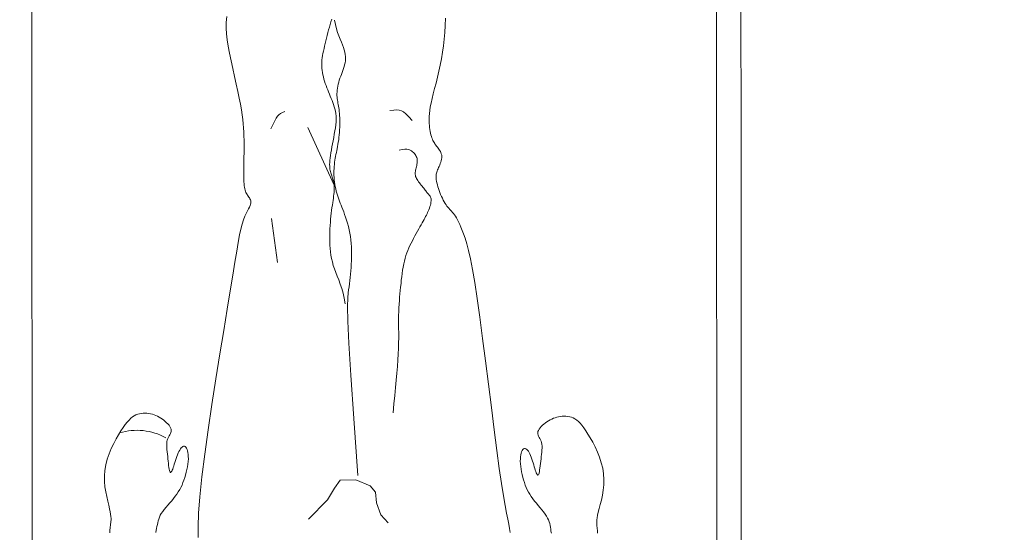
# Model space of a CAD drawing. Header units: millimetres. Extents: x 26866 to 1024070, y -428191 to 408885.
# Tile 17 of 248: x 186858 to 187824, y 247628 to 248131. Entities that reach past the tile are written whole.
import ezdxf

# ---------------------------------------------------------------- set-up
doc = ezdxf.new("R2010")
doc.units = ezdxf.units.MM
doc.header["$LTSCALE"] = 2
for name, color, linetype, lineweight in [('0_OPIS', 7, 'Continuous', 13), ('10', 7, 'Continuous', 9), ('3DPLAN_A_TABELKA POMIESZCZEŃ', 7, 'Continuous', 0), ('6', 253, 'Continuous', 0)]:
    doc.layers.add(name, color=color, linetype=linetype, lineweight=lineweight)
doc.layers.add('3DPLAN_A_KRESKOWANIE 1', color=253, linetype='Continuous')
doc.layers.add('3DPLAN_A_OPIS', color=8, linetype='Continuous')
doc.layers.add('FURNITURE ZD 1 500', color=7, linetype='Continuous', lineweight=13, true_color=0x9fa8a5)
doc.styles.add('ARIAL', font='arial.ttf')

# ---------------------------------------------------------------- blocks, each defined once
blk = doc.blocks.new('A$C7B9C5A86')
at = {"layer": '6', "color": 7}
for p, q in [((0.8104, 0.3272), (0.8042, 0.3254)), ((0.8172, 0.3287), (0.8104, 0.3272)), ((0.8246, 0.3299), (0.8172, 0.3287)), ((0.5602, 0.3147), (0.5574, 0.3137)), ((0.5631, 0.3156), (0.5602, 0.3147)), ((0.566, 0.3165), (0.5631, 0.3156)), ((0.569, 0.3171), (0.566, 0.3165)), ((0.5722, 0.3176), (0.569, 0.3171)), ((0.5756, 0.318), (0.5722, 0.3176)), ((0.5791, 0.3181), (0.5756, 0.318)), ((0.5829, 0.3179), (0.5791, 0.3181)), ((0.5869, 0.3176), (0.5829, 0.3179)), ((0.591, 0.3171), (0.5869, 0.3176)), ((0.5952, 0.3164), (0.591, 0.3171)), ((0.5995, 0.3156), (0.5952, 0.3164)), ((0.6038, 0.3148), (0.5995, 0.3156)), ((0.6081, 0.314), (0.6038, 0.3148)), ((0.6123, 0.3132), (0.6081, 0.314)), ((0.661, 0.3142), (0.6594, 0.3138)), ((0.6626, 0.3145), (0.661, 0.3142)), ((0.6642, 0.3148), (0.6626, 0.3145)), ((0.6658, 0.3151), (0.6642, 0.3148)), ((0.6675, 0.3153), (0.6658, 0.3151)), ((0.6692, 0.3154), (0.6675, 0.3153)), ((0.671, 0.3154), (0.6692, 0.3154)), ((0.6728, 0.3154), (0.671, 0.3154)), ((0.6748, 0.3153), (0.6728, 0.3154)), ((0.677, 0.3152), (0.6748, 0.3153)), ((0.6792, 0.3149), (0.677, 0.3152)), ((0.6817, 0.3146), (0.6792, 0.3149)), ((0.6844, 0.3143), (0.6817, 0.3146)), ((0.6873, 0.3139), (0.6844, 0.3143)), ((0.6903, 0.3135), (0.6873, 0.3139)), ((0.7736, 0.3142), (0.769, 0.313)), ((0.7782, 0.3157), (0.7736, 0.3142)), ((0.7829, 0.3175), (0.7782, 0.3157)), ((0.7878, 0.3194), (0.7829, 0.3175)), ((0.7929, 0.3214), (0.7878, 0.3194)), ((0.7984, 0.3234), (0.7929, 0.3214)), ((0.8042, 0.3254), (0.7984, 0.3234)), ((0.4501, 0.3112), (0.4466, 0.3123)), ((0.4536, 0.3102), (0.4501, 0.3112)), ((0.4572, 0.3091), (0.4536, 0.3102)), ((0.4608, 0.3081), (0.4572, 0.3091)), ((0.4645, 0.3071), (0.4608, 0.3081)), ((0.4682, 0.3061), (0.4645, 0.3071)), ((0.4718, 0.3052), (0.4682, 0.3061)), ((0.4755, 0.3043), (0.4718, 0.3052)), ((0.479, 0.3035), (0.4755, 0.3043)), ((0.4825, 0.3027), (0.479, 0.3035)), ((0.4858, 0.302), (0.4825, 0.3027)), ((0.489, 0.3013), (0.4858, 0.302)), ((0.4921, 0.3006), (0.489, 0.3013)), ((0.5234, 0.3011), (0.5205, 0.3005)), ((0.5263, 0.3019), (0.5234, 0.3011)), ((0.5292, 0.3028), (0.5263, 0.3019)), ((0.5321, 0.3037), (0.5292, 0.3028)), ((0.5349, 0.3047), (0.5321, 0.3037)), ((0.5378, 0.3058), (0.5349, 0.3047)), ((0.5406, 0.3069), (0.5378, 0.3058)), ((0.5434, 0.308), (0.5406, 0.3069)), ((0.5463, 0.3092), (0.5434, 0.308)), ((0.5491, 0.3103), (0.5463, 0.3092)), ((0.5519, 0.3115), (0.5491, 0.3103)), ((0.5546, 0.3126), (0.5519, 0.3115)), ((0.5574, 0.3137), (0.5546, 0.3126)), ((0.6163, 0.3124), (0.6123, 0.3132)), ((0.6203, 0.3117), (0.6163, 0.3124)), ((0.6241, 0.3111), (0.6203, 0.3117)), ((0.6277, 0.3106), (0.6241, 0.3111)), ((0.631, 0.3101), (0.6277, 0.3106)), ((0.6342, 0.3098), (0.631, 0.3101)), ((0.6371, 0.3095), (0.6342, 0.3098)), ((0.6397, 0.3094), (0.6371, 0.3095)), ((0.6421, 0.3095), (0.6397, 0.3094)), ((0.6441, 0.3096), (0.6421, 0.3095)), ((0.646, 0.3098), (0.6441, 0.3096)), ((0.6477, 0.3101), (0.646, 0.3098)), ((0.6492, 0.3105), (0.6477, 0.3101)), ((0.6507, 0.311), (0.6492, 0.3105)), ((0.6521, 0.3114), (0.6507, 0.311)), ((0.6535, 0.3119), (0.6521, 0.3114)), ((0.6549, 0.3124), (0.6535, 0.3119)), ((0.6564, 0.3129), (0.6549, 0.3124)), ((0.6579, 0.3133), (0.6564, 0.3129)), ((0.6594, 0.3138), (0.6579, 0.3133)), ((0.6936, 0.313), (0.6903, 0.3135)), ((0.697, 0.3125), (0.6936, 0.313)), ((0.7006, 0.312), (0.697, 0.3125)), ((0.7043, 0.3116), (0.7006, 0.312)), ((0.7082, 0.3111), (0.7043, 0.3116)), ((0.7122, 0.3107), (0.7082, 0.3111)), ((0.7164, 0.3103), (0.7122, 0.3107)), ((0.7206, 0.31), (0.7164, 0.3103)), ((0.7249, 0.3098), (0.7206, 0.31)), ((0.7293, 0.3096), (0.7249, 0.3098)), ((0.7337, 0.3095), (0.7293, 0.3096)), ((0.7381, 0.3095), (0.7337, 0.3095)), ((0.7425, 0.3096), (0.7381, 0.3095)), ((0.7469, 0.3098), (0.7425, 0.3096)), ((0.7513, 0.3101), (0.7469, 0.3098)), ((0.7557, 0.3105), (0.7513, 0.3101)), ((0.7601, 0.3111), (0.7557, 0.3105)), ((0.7645, 0.312), (0.7601, 0.3111)), ((0.769, 0.313), (0.7645, 0.312)), ((0.4951, 0.3001), (0.4921, 0.3006)), ((0.498, 0.2997), (0.4951, 0.3001)), ((0.5008, 0.2993), (0.498, 0.2997)), ((0.5036, 0.2991), (0.5008, 0.2993)), ((0.5064, 0.299), (0.5036, 0.2991)), ((0.5091, 0.299), (0.5064, 0.299)), ((0.512, 0.2992), (0.5091, 0.299)), ((0.5148, 0.2995), (0.512, 0.2992)), ((0.5176, 0.2999), (0.5148, 0.2995)), ((0.5205, 0.3005), (0.5176, 0.2999)), ((0.6678, 0.196), (0.6699, 0.1964)), ((0.6699, 0.1964), (0.6719, 0.1968)), ((0.6719, 0.1968), (0.6736, 0.1972)), ((0.6736, 0.1972), (0.6752, 0.1978)), ((0.6752, 0.1978), (0.6767, 0.1983)), ((0.6767, 0.1983), (0.678, 0.199)), ((0.678, 0.199), (0.6793, 0.1997)), ((0.6793, 0.1997), (0.6805, 0.2004)), ((0.6805, 0.2004), (0.6817, 0.2012)), ((0.6817, 0.2012), (0.6829, 0.202)), ((0.6829, 0.202), (0.6841, 0.2028)), ((0.6841, 0.2028), (0.6853, 0.2036)), ((0.6853, 0.2036), (0.6866, 0.2042)), ((0.6866, 0.2042), (0.6879, 0.2046)), ((0.6879, 0.2046), (0.6893, 0.2049)), ((0.6893, 0.2049), (0.6908, 0.2048)), ((0.6908, 0.2048), (0.6924, 0.2045)), ((0.6924, 0.2045), (0.6941, 0.2038)), ((0.6941, 0.2038), (0.6961, 0.2028)), ((0.6961, 0.2028), (0.6984, 0.2015)), ((0.6984, 0.2015), (0.7012, 0.2001)), ((0.7012, 0.2001), (0.7045, 0.1985)), ((0.7045, 0.1985), (0.7084, 0.1967)), ((0.7084, 0.1967), (0.7131, 0.195)), ((0.5123, 0.1809), (0.5226, 0.1831)), ((0.5226, 0.1831), (0.5328, 0.1854)), ((0.5328, 0.1854), (0.5425, 0.1874)), ((0.5425, 0.1874), (0.5515, 0.1893)), ((0.5515, 0.1893), (0.5596, 0.1909)), ((0.5596, 0.1909), (0.567, 0.1922)), ((0.567, 0.1922), (0.5737, 0.1932)), ((0.5737, 0.1932), (0.5798, 0.194)), ((0.5798, 0.194), (0.5856, 0.1946)), ((0.5856, 0.1946), (0.5911, 0.195)), ((0.5911, 0.195), (0.5965, 0.1953)), ((0.5965, 0.1953), (0.6019, 0.1955)), ((0.6019, 0.1955), (0.6074, 0.1957)), ((0.6074, 0.1957), (0.613, 0.1957)), ((0.613, 0.1957), (0.6187, 0.1957)), ((0.6187, 0.1957), (0.6242, 0.1957)), ((0.6242, 0.1957), (0.6297, 0.1956)), ((0.6297, 0.1956), (0.6349, 0.1955)), ((0.6349, 0.1955), (0.6399, 0.1954)), ((0.6399, 0.1954), (0.6446, 0.1954)), ((0.6446, 0.1954), (0.6489, 0.1953)), ((0.6489, 0.1953), (0.6529, 0.1953)), ((0.6529, 0.1953), (0.6564, 0.1954)), ((0.6564, 0.1954), (0.6597, 0.1955)), ((0.6597, 0.1955), (0.6627, 0.1956)), ((0.6627, 0.1956), (0.6653, 0.1958)), ((0.6653, 0.1958), (0.6678, 0.196)), ((0.7131, 0.195), (0.7187, 0.1933)), ((0.7187, 0.1933), (0.7253, 0.1915)), ((0.7253, 0.1915), (0.7332, 0.1898)), ((0.7332, 0.1898), (0.743, 0.1879)), ((0.743, 0.1879), (0.7548, 0.1859)), ((0.7548, 0.1859), (0.7692, 0.1834)), ((0.7692, 0.1834), (0.7866, 0.1806)), ((0.4432, 0.1729), (0.4513, 0.1721)), ((0.4513, 0.1721), (0.4588, 0.1721)), ((0.4588, 0.1721), (0.4661, 0.1725)), ((0.4661, 0.1725), (0.4739, 0.1735)), ((0.4739, 0.1735), (0.4825, 0.1749)), ((0.4825, 0.1749), (0.492, 0.1767)), ((0.492, 0.1767), (0.502, 0.1787)), ((0.502, 0.1787), (0.5123, 0.1809)), ((0.7866, 0.1806), (0.8072, 0.1772)), ((0.8072, 0.1772), (0.8316, 0.1733)), ((0.8316, 0.1733), (0.8599, 0.1686)), ((0.8599, 0.1686), (0.8911, 0.1635)), ((0.8911, 0.1635), (0.9243, 0.1582)), ((0.9243, 0.1582), (0.9583, 0.1529)), ((0.9583, 0.1529), (0.9921, 0.1479)), ((0.9921, 0.1479), (1.0244, 0.1433)), ((1.0244, 0.1433), (1.0543, 0.1395)), ((1.0543, 0.1395), (1.0807, 0.1367)), ((1.0807, 0.1367), (1.1027, 0.135)), ((1.1027, 0.135), (1.1206, 0.1345)), ((1.1206, 0.1345), (1.135, 0.1348))]:
    blk.add_line(p, q, dxfattribs=at)
for points in [[(1.1293, 0.6651), (1.1273, 0.665), (1.1253, 0.6648), (1.1235, 0.6646), (1.1217, 0.6644), (1.12, 0.6642), (1.1182, 0.664), (1.1163, 0.6639), (1.1142, 0.6639), (1.1117, 0.6641), (1.1089, 0.6645), (1.1055, 0.6651), (1.1014, 0.666), (1.0967, 0.6672), (1.0914, 0.6686), (1.0854, 0.6701), (1.0791, 0.6714), (1.0723, 0.6725), (1.0653, 0.6732), (1.058, 0.6735), (1.0506, 0.673), (1.0432, 0.6719), (1.0358, 0.67), (1.0286, 0.6677), (1.0216, 0.6649), (1.0149, 0.6618), (1.0087, 0.6586), (1.0029, 0.6554), (0.9978, 0.6523), (0.9933, 0.6494), (0.9894, 0.6467), (0.9861, 0.6442), (0.9834, 0.6418), (0.9811, 0.6395), (0.9792, 0.6373), (0.9776, 0.635), (0.9764, 0.6327), (0.9755, 0.6304), (0.9747, 0.628), (0.9742, 0.6256), (0.9739, 0.6231), (0.9738, 0.6207), (0.9739, 0.6182), (0.9742, 0.6157), (0.9747, 0.6133), (0.9752, 0.6109), (0.976, 0.6086), (0.9768, 0.6063), (0.9778, 0.6041), (0.979, 0.6019), (0.9802, 0.5997), (0.9815, 0.5977), (0.983, 0.5957), (0.9845, 0.5937), (0.9861, 0.5919), (0.9878, 0.5902), (0.9895, 0.5887), (0.9912, 0.5875), (0.9929, 0.5865), (0.9945, 0.5858), (0.9961, 0.5855), (0.9976, 0.5856), (0.9991, 0.586), (1.0006, 0.5867), (1.0021, 0.5875), (1.0037, 0.5884), (1.0053, 0.5893), (1.0072, 0.5901), (1.0091, 0.5907), (1.0113, 0.5911), (1.0137, 0.5913), (1.0162, 0.5913), (1.0189, 0.5912), (1.0217, 0.591), (1.0247, 0.5906), (1.0277, 0.5903), (1.0308, 0.5899), (1.0339, 0.5895), (1.037, 0.5891), (1.04, 0.5888), (1.0428, 0.5884), (1.0454, 0.5881), (1.0476, 0.5877), (1.0495, 0.5873), (1.0509, 0.5869), (1.0517, 0.5864), (1.0521, 0.5859), (1.052, 0.5853), (1.0515, 0.5848), (1.0505, 0.5842), (1.0492, 0.5836), (1.0476, 0.5829), (1.0457, 0.5823), (1.0435, 0.5816), (1.0412, 0.5809), (1.0387, 0.5802), (1.0361, 0.5794), (1.0335, 0.5787), (1.0309, 0.5778), (1.0285, 0.577), (1.0261, 0.5761), (1.024, 0.5751), (1.0221, 0.5741), (1.0205, 0.5731), (1.0191, 0.572), (1.0181, 0.571), (1.0174, 0.5699), (1.017, 0.5688), (1.017, 0.5678), (1.0175, 0.5668), (1.0183, 0.5659), (1.0195, 0.565), (1.0211, 0.5642), (1.0231, 0.5636), (1.0253, 0.563), (1.0279, 0.5627), (1.0307, 0.5625), (1.0338, 0.5624), (1.0371, 0.5626), (1.0406, 0.563), (1.0442, 0.5635), (1.0479, 0.5641), (1.0516, 0.5649), (1.0552, 0.5658), (1.0587, 0.5668), (1.0622, 0.5678), (1.0654, 0.569), (1.0686, 0.5703), (1.0717, 0.5717), (1.0747, 0.5733), (1.0777, 0.575), (1.0807, 0.5769), (1.0836, 0.579), (1.0866, 0.5813), (1.0896, 0.5837), (1.0926, 0.5862), (1.0955, 0.5887), (1.0984, 0.5911), (1.1012, 0.5934), (1.104, 0.5954), (1.1067, 0.5972), (1.1092, 0.5986), (1.1117, 0.5998), (1.1142, 0.6007), (1.1166, 0.6014), (1.119, 0.6019), (1.1215, 0.6023), (1.124, 0.6027), (1.1266, 0.6031), (1.1293, 0.6036)], [(1.1283, 0.5487), (1.1231, 0.548), (1.1174, 0.547), (1.1108, 0.5457), (1.1026, 0.5441), (1.0924, 0.5422), (1.0795, 0.54), (1.0633, 0.5374), (1.0433, 0.5345), (1.0193, 0.5312), (0.9919, 0.5277), (0.9623, 0.524), (0.9315, 0.5201), (0.9005, 0.5163), (0.8706, 0.5124), (0.8426, 0.5087), (0.8177, 0.5052), (0.7966, 0.502), (0.7793, 0.499), (0.7652, 0.4962), (0.7539, 0.4937), (0.7449, 0.4914), (0.7377, 0.4893), (0.732, 0.4873), (0.7273, 0.4855), (0.7231, 0.4837), (0.7194, 0.4821), (0.7161, 0.4806), (0.7133, 0.4791), (0.7107, 0.4777), (0.7085, 0.4764), (0.7066, 0.4751), (0.7049, 0.4738), (0.7033, 0.4725), (0.7019, 0.4713), (0.7006, 0.47), (0.6993, 0.4688), (0.6979, 0.4676), (0.6965, 0.4663), (0.695, 0.4651), (0.6933, 0.4639), (0.6914, 0.4627), (0.6893, 0.4614), (0.687, 0.4602), (0.6846, 0.4591), (0.6821, 0.4579), (0.6795, 0.4568), (0.6769, 0.4558), (0.6743, 0.4548), (0.6717, 0.454), (0.6692, 0.4532), (0.6667, 0.4525), (0.6643, 0.4519), (0.662, 0.4514), (0.6599, 0.451), (0.6579, 0.4508), (0.656, 0.4507), (0.6543, 0.4507), (0.6527, 0.4509), (0.6512, 0.4512), (0.6498, 0.4516), (0.6484, 0.4521), (0.647, 0.4526), (0.6455, 0.4533), (0.6439, 0.454), (0.6423, 0.4548), (0.6405, 0.4556), (0.6386, 0.4563), (0.6367, 0.457), (0.6348, 0.4576), (0.6328, 0.4581), (0.6309, 0.4583), (0.629, 0.4584), (0.6272, 0.4582), (0.6255, 0.4577), (0.6239, 0.4571), (0.6223, 0.4564), (0.6208, 0.4555), (0.6193, 0.4545), (0.618, 0.4535), (0.6167, 0.4525), (0.6154, 0.4515), (0.6142, 0.4506), (0.6131, 0.4497), (0.6118, 0.4489), (0.6106, 0.448), (0.6092, 0.4473), (0.6078, 0.4465), (0.6062, 0.4458), (0.6044, 0.4452), (0.6025, 0.4446), (0.6004, 0.444), (0.5982, 0.4435), (0.5958, 0.443), (0.5934, 0.4426), (0.5908, 0.4422), (0.5881, 0.4419), (0.5854, 0.4417), (0.5825, 0.4415), (0.5794, 0.4415), (0.5759, 0.4416), (0.5722, 0.4419), (0.568, 0.4424), (0.5633, 0.4431), (0.5581, 0.4442), (0.5523, 0.4455), (0.5459, 0.4471), (0.539, 0.4488), (0.5317, 0.4507), (0.524, 0.4526), (0.516, 0.4545), (0.5078, 0.4563), (0.4994, 0.458), (0.4908, 0.4594), (0.4822, 0.4607), (0.4733, 0.4617), (0.4643, 0.4625), (0.4551, 0.4631), (0.4456, 0.4634)], [(0.9695, 0.3936), (0.9577, 0.3947), (0.9465, 0.3958), (0.936, 0.3968), (0.926, 0.3978), (0.9166, 0.3986), (0.9078, 0.3994), (0.8993, 0.4), (0.8914, 0.4005), (0.8838, 0.4008), (0.8766, 0.4009), (0.8698, 0.401), (0.8633, 0.401), (0.8571, 0.4009), (0.8512, 0.4009), (0.8456, 0.4009), (0.8402, 0.4009), (0.8351, 0.401), (0.8301, 0.4012), (0.8252, 0.4015), (0.8205, 0.4019), (0.8159, 0.4023), (0.8114, 0.4027), (0.8069, 0.4031), (0.8024, 0.4036), (0.7979, 0.4041), (0.7933, 0.4045), (0.7889, 0.405), (0.7845, 0.4056), (0.7801, 0.4062), (0.7759, 0.4069), (0.7718, 0.4077), (0.7679, 0.4086), (0.7642, 0.4096), (0.7606, 0.4107), (0.7572, 0.4119), (0.7538, 0.4132), (0.7506, 0.4146), (0.7474, 0.416), (0.7442, 0.4176), (0.741, 0.4192), (0.7378, 0.4208), (0.7346, 0.4225), (0.7314, 0.4242), (0.7283, 0.4259), (0.7253, 0.4276), (0.7224, 0.4292), (0.7197, 0.4307), (0.7172, 0.4322), (0.7148, 0.4335), (0.7127, 0.4347), (0.7108, 0.4358), (0.7089, 0.4368), (0.7071, 0.4378), (0.7053, 0.4387), (0.7036, 0.4395), (0.7017, 0.4403), (0.6998, 0.4411), (0.6978, 0.4418), (0.6957, 0.4425), (0.6937, 0.4431), (0.6918, 0.4436), (0.6899, 0.4439), (0.6881, 0.4441), (0.6866, 0.4442), (0.6852, 0.4441), (0.684, 0.4438), (0.683, 0.4434), (0.682, 0.4429), (0.6812, 0.4423), (0.6803, 0.4416), (0.6795, 0.4409), (0.6787, 0.4401), (0.6778, 0.4394), (0.6769, 0.4386), (0.6759, 0.4378), (0.6748, 0.437), (0.6737, 0.4361), (0.6725, 0.4352), (0.6712, 0.4343), (0.6699, 0.4332), (0.6685, 0.4321), (0.6671, 0.4309), (0.6656, 0.4298), (0.6641, 0.4286), (0.6626, 0.4275), (0.6611, 0.4264), (0.6596, 0.4255), (0.6582, 0.4247), (0.6568, 0.4241), (0.6555, 0.4236), (0.6541, 0.4233), (0.6528, 0.4231), (0.6515, 0.423), (0.6502, 0.4231), (0.6488, 0.4232), (0.6473, 0.4235), (0.6458, 0.4238), (0.6443, 0.4242), (0.6427, 0.4246), (0.641, 0.425), (0.6394, 0.4253), (0.6378, 0.4256), (0.6362, 0.4258), (0.6347, 0.4258), (0.6332, 0.4257), (0.6318, 0.4255), (0.6304, 0.425), (0.629, 0.4245), (0.6277, 0.4238), (0.6265, 0.4229), (0.6252, 0.422), (0.624, 0.4208), (0.6227, 0.4196), (0.6216, 0.4182), (0.6206, 0.4165), (0.6198, 0.4144), (0.6194, 0.412), (0.6193, 0.4091), (0.6197, 0.4056), (0.6206, 0.4016)], [(0.5813, 0.4192), (0.5764, 0.4144), (0.5726, 0.4107), (0.57, 0.4076), (0.5683, 0.4048), (0.5674, 0.4019), (0.5672, 0.3987), (0.5674, 0.3947), (0.568, 0.3895)], [(1.1157, 0.3868), (1.1048, 0.3771), (1.0888, 0.3716), (1.0749, 0.3699), (1.0662, 0.3631), (1.0585, 0.3439), (1.0589, 0.3234), (1.0693, 0.3155), (1.0849, 0.3062), (1.1104, 0.2811)], [(1.0526, 0.3467), (0.9769, 0.3413), (0.9193, 0.3374), (0.877, 0.335), (0.8476, 0.3336), (0.8283, 0.3331), (0.8167, 0.3333), (0.8101, 0.3338), (0.806, 0.3345), (0.8021, 0.3352), (0.7981, 0.3358), (0.7939, 0.3363), (0.7897, 0.3368), (0.7854, 0.3372), (0.7809, 0.3375), (0.7765, 0.3378), (0.7719, 0.338), (0.7674, 0.3383), (0.7628, 0.3384), (0.7582, 0.3385), (0.7536, 0.3385), (0.749, 0.3384), (0.7444, 0.3381), (0.7398, 0.3377), (0.7353, 0.3371), (0.7307, 0.3363), (0.7263, 0.3354), (0.722, 0.3343), (0.7177, 0.3331), (0.7137, 0.3319), (0.7098, 0.3306), (0.7061, 0.3293), (0.7026, 0.328), (0.6994, 0.3268), (0.6964, 0.3256), (0.6936, 0.3245), (0.6909, 0.3234), (0.6883, 0.3224), (0.6858, 0.3214), (0.6832, 0.3205), (0.6805, 0.3196), (0.6778, 0.3188), (0.675, 0.3181), (0.6721, 0.3174), (0.6691, 0.3168), (0.6661, 0.3163), (0.6631, 0.3159), (0.66, 0.3155), (0.657, 0.3153), (0.654, 0.3151), (0.651, 0.3151), (0.6481, 0.3151), (0.6451, 0.3152), (0.6423, 0.3154), (0.6395, 0.3157), (0.6368, 0.316), (0.6341, 0.3164), (0.6315, 0.3169), (0.629, 0.3173), (0.6264, 0.3178), (0.6239, 0.3183), (0.6213, 0.3189), (0.6187, 0.3194), (0.616, 0.3199), (0.6131, 0.3204), (0.6101, 0.3209), (0.6069, 0.3214), (0.6037, 0.3218), (0.6004, 0.3221), (0.597, 0.3224), (0.5936, 0.3227), (0.5903, 0.3229), (0.587, 0.323), (0.5838, 0.323), (0.5806, 0.323), (0.5776, 0.3229), (0.5747, 0.3227), (0.5719, 0.3225), (0.5693, 0.3222), (0.5667, 0.3219), (0.5644, 0.3216), (0.5622, 0.3212), (0.5601, 0.3208), (0.5581, 0.3204), (0.5561, 0.3201), (0.5542, 0.3197), (0.5522, 0.3195), (0.5502, 0.3193), (0.548, 0.3192), (0.5458, 0.3192), (0.5434, 0.3193), (0.5409, 0.3196), (0.5383, 0.3199), (0.5357, 0.3203), (0.5331, 0.3209), (0.5304, 0.3216), (0.5278, 0.3223), (0.5252, 0.3232), (0.5226, 0.3241), (0.52, 0.3251), (0.5174, 0.3261), (0.5149, 0.3271), (0.5123, 0.3279), (0.5098, 0.3287), (0.5072, 0.3294), (0.5046, 0.3299), (0.502, 0.3303), (0.4993, 0.3304), (0.4965, 0.3303), (0.4936, 0.3301), (0.4907, 0.3295), (0.4875, 0.3288), (0.4842, 0.3277), (0.4808, 0.3265), (0.4771, 0.325), (0.4731, 0.3233), (0.4689, 0.3217), (0.4643, 0.32), (0.4594, 0.3185), (0.454, 0.3171), (0.4482, 0.316)], [(0.6663, 0.3151), (0.5906, 0.2806)], [(0.5692, 0.2501), (0.5707, 0.2467), (0.5721, 0.2441), (0.5736, 0.2419), (0.5755, 0.2401), (0.5781, 0.2384), (0.5815, 0.2365), (0.5862, 0.2343), (0.5923, 0.2314)], [(0.7698, 0.24), (0.7112, 0.2323)], [(1.1288, 0.0173), (1.1266, 0.0174), (1.1245, 0.0175), (1.1225, 0.0177), (1.1205, 0.0179), (1.1187, 0.0181), (1.1169, 0.0183), (1.1151, 0.0186), (1.1134, 0.0188), (1.1115, 0.0189), (1.1094, 0.0189), (1.1069, 0.0188), (1.104, 0.0184), (1.1006, 0.0178), (1.0966, 0.017), (1.0919, 0.0158), (1.0865, 0.0145), (1.0805, 0.0132), (1.0742, 0.0119), (1.0674, 0.0109), (1.0603, 0.0103), (1.0531, 0.0102), (1.0457, 0.0107), (1.0383, 0.012), (1.0309, 0.014), (1.0237, 0.0165), (1.0168, 0.0193), (1.0102, 0.0225), (1.004, 0.0258), (0.9983, 0.0291), (0.9931, 0.0322), (0.9887, 0.0352), (0.9849, 0.0379), (0.9816, 0.0405), (0.9789, 0.0429), (0.9766, 0.0453), (0.9748, 0.0476), (0.9733, 0.0499), (0.9721, 0.0521), (0.9712, 0.0545), (0.9705, 0.0569), (0.97, 0.0593), (0.9697, 0.0618), (0.9697, 0.0643), (0.9698, 0.0667), (0.9701, 0.0692), (0.9706, 0.0716), (0.9712, 0.0739), (0.972, 0.0763), (0.9729, 0.0786), (0.9739, 0.0808), (0.9751, 0.083), (0.9764, 0.0851), (0.9777, 0.0871), (0.9792, 0.0891), (0.9808, 0.091), (0.9824, 0.0928), (0.9841, 0.0945), (0.9858, 0.096), (0.9875, 0.0972), (0.9892, 0.0981), (0.9909, 0.0988), (0.9925, 0.099), (0.994, 0.0989), (0.9955, 0.0985), (0.9969, 0.0978), (0.9984, 0.097), (1, 0.0961), (1.0017, 0.0951), (1.0035, 0.0943), (1.0054, 0.0937), (1.0076, 0.0932), (1.01, 0.093), (1.0125, 0.0929), (1.0152, 0.093), (1.018, 0.0932), (1.021, 0.0935), (1.024, 0.0939), (1.0271, 0.0942), (1.0302, 0.0945), (1.0333, 0.0948), (1.0363, 0.0951), (1.0391, 0.0954), (1.0417, 0.0958), (1.044, 0.0961), (1.0458, 0.0965), (1.0472, 0.0969), (1.0481, 0.0974), (1.0485, 0.0979), (1.0484, 0.0984), (1.0478, 0.099), (1.0469, 0.0996), (1.0456, 0.1002), (1.044, 0.1009), (1.0421, 0.1016), (1.04, 0.1023), (1.0376, 0.103), (1.0351, 0.1038), (1.0326, 0.1045), (1.03, 0.1054), (1.0274, 0.1062), (1.025, 0.1071), (1.0226, 0.1081), (1.0205, 0.109), (1.0187, 0.1101), (1.017, 0.1111), (1.0157, 0.1122), (1.0147, 0.1133), (1.014, 0.1144), (1.0136, 0.1154), (1.0137, 0.1164), (1.0141, 0.1174), (1.015, 0.1184), (1.0162, 0.1192), (1.0178, 0.12), (1.0197, 0.1206), (1.022, 0.1211), (1.0246, 0.1215), (1.0274, 0.1216), (1.0305, 0.1216), (1.0338, 0.1213), (1.0373, 0.1209), (1.0409, 0.1204), (1.0446, 0.1197), (1.0482, 0.1189), (1.0519, 0.1179), (1.0554, 0.1169), (1.0588, 0.1158), (1.062, 0.1145), (1.0652, 0.1132), (1.0683, 0.1117), (1.0713, 0.1101), (1.0742, 0.1083), (1.0772, 0.1064), (1.0801, 0.1043), (1.083, 0.1019), (1.086, 0.0995), (1.0889, 0.0969), (1.0918, 0.0944), (1.0947, 0.092), (1.0975, 0.0896), (1.1002, 0.0875), (1.1029, 0.0857), (1.1054, 0.0843), (1.1079, 0.0831), (1.1103, 0.0822), (1.1127, 0.0814), (1.1152, 0.0809), (1.1176, 0.0804), (1.1201, 0.0799), (1.1227, 0.0795), (1.1253, 0.079), (1.1281, 0.0785)]]:
    blk.add_lwpolyline(points, dxfattribs=at)
blk.add_arc((1.0713, 0.0534), 0.0788, 150.9563, 197.0241, dxfattribs=at)
blk = doc.blocks.new('A$C54E51C45')
at = {"layer": '10'}
blk.add_lwpolyline([(1.72773, 1.37177), (1.9297, 0.68068), (0.20197, 0.17575), (0, 0.86684)], close=True, dxfattribs=at)
for points in [[(0.27587, 0.22235, -0.414214), (0.20145, 0.26311), (0.0466, 0.79294, -0.414214), (0.08736, 0.86737), (1.26221, 1.21072, -0.414214), (1.33664, 1.16996), (1.35572, 1.10467, -0.414214)], [(1.48558, 0.66033), (1.49148, 0.64012, -0.414214), (1.45072, 0.5657), (0.27587, 0.22235, -0.414214)]]:
    blk.add_lwpolyline(points, format="xyb", dxfattribs=at)
at = {"layer": '10', "xscale": 0.7391716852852, "yscale": 0.7391716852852, "zscale": 0.7391716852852, "rotation": 16.29110475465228}
blk.add_blockref('A$C7B9C5A86', (0.2462, 0.27984), dxfattribs=at)
blk = doc.blocks.new('III pietrooosoo')
at = {"layer": '3DPLAN_A_KRESKOWANIE 1'}
h = blk.add_hatch(dxfattribs=at)
h.set_pattern_fill('ANSI31', color=256, scale=5, style=0)
h.set_pattern_definition([(45, (29206.918, -39107.05), (-11.22532, 11.22532), [])])
h.paths.add_polyline_path([(26781.485, -39163.579), (26781.485, -38938.579), (26746.485, -38938.579), (26746.485, -39163.579)])
h.paths.add_polyline_path([(26746.485, -39423.63), (26776.048, -39423.63), (26776.048, -39388.27), (26746.485, -39388.27)])
h.paths.add_polyline_path([(26746.485, -38938.579), (26781.485, -38938.579), (26781.485, -39163.579), (26746.485, -39163.579)])
h.paths.add_polyline_path([(27368.971, -39343.079), (27368.971, -39410.079), (27375.971, -39410.079), (27375.971, -39403.079), (27410.971, -39403.079), (27410.971, -39383.753), (27409.388, -39383.753), (27410.004, -39383.99, -0.310329), (27410.421, -39384.596), (27410.421, -39387.026, -0.216272), (27410.191, -39387.522), (27409.527, -39388.029, -0.076898), (27409.352, -39388.124, 0.840818), (27409.471, -39388.803), (27410.155, -39388.803), (27410.155, -39388.953), (27409.471, -39388.953, -0.840818), (27409.301, -39387.983, 0.076898), (27409.436, -39387.909), (27410.1, -39387.402, 0.216272), (27410.271, -39387.026), (27410.271, -39384.596, 0.310329), (27409.95, -39384.13), (27408.971, -39383.753), (27408.971, -39315.953), (27410.971, -39315.953), (27410.971, -39109.079), (27396.971, -39109.079), (27396.971, -39304.079), (27326.971, -39304.079), (27326.971, -39321.079), (26829.971, -39321.079), (26829.971, -39251.079), (26809.485, -39251.079), (26809.485, -39321.079), (26781.485, -39321.079), (26781.485, -39387.079), (26810.971, -39387.079), (26810.971, -39343.079)])
h.paths.add_polyline_path([(28444.971, -38740.079), (28444.971, -38698.579), (28211.995, -38698.579), (28211.995, -38637.579), (28198.971, -38637.579), (28198.971, -38740.079)])
h.paths.add_polyline_path([(28624.462, -38658.579), (28601.971, -38658.579), (28601.971, -38698.579), (28559.971, -38698.579), (28559.971, -38740.079), (28624.462, -38740.079)])
h.paths.add_polyline_path([(28627.971, -38870.188), (28674.807, -38870.188), (28674.807, -38878.079), (28689.971, -38878.079), (28689.971, -38734.079), (28772.971, -38734.079), (28772.971, -38698.579), (28726.971, -38698.579), (28726.971, -38658.579), (28624.462, -38658.579), (28624.462, -38740.079), (28627.971, -38740.079)])
h.paths.add_polyline_path([(28674.807, -38878.079), (28674.807, -38870.188), (28627.971, -38870.188), (28627.971, -38897.188), (28648.971, -38897.188), (28648.971, -38878.079)])
h.paths.add_polyline_path([(28627.971, -38897.188), (28627.971, -38924.188), (28648.971, -38924.188), (28648.971, -38897.188)])
h.paths.add_polyline_path([(28648.971, -38924.188), (28627.971, -38924.188), (28627.971, -39029.079), (28204.971, -39029.079), (28204.971, -39046.079), (28245.971, -39046.079), (28245.971, -39098.079), (28618.971, -39098.079), (28618.971, -39148.335), (28648.971, -39148.335)])
h.paths.add_polyline_path([(28769.971, -39380.079), (28769.971, -39352.579), (28654.971, -39352.579), (28654.971, -39295.579), (28648.971, -39295.579), (28648.971, -39268.079), (28618.971, -39268.079), (28618.971, -39305.079), (28602.971, -39305.079), (28602.971, -39390.579), (28908.971, -39390.579), (28908.971, -39380.079)])
h.paths.add_polyline_path([(29254.971, -39636.079), (29254.971, -39479.079), (29253.971, -39456.079), (29253.971, -39299.079), (29205.971, -39299.079), (29205.971, -39365.079), (29137.971, -39365.079), (29137.971, -39390.579), (29242.971, -39390.579), (29242.971, -39525.579), (29129.971, -39525.579), (29129.971, -39588.579), (28896.971, -39588.579), (28896.971, -39613.079), (29204.971, -39613.079), (29204.971, -39636.079)])
h.paths.add_polyline_path([(28675.971, -39613.079), (28675.971, -39693.933), (28641.971, -39693.933), (28641.971, -39636.079), (28614.971, -39636.079), (28614.971, -39598.079), (28602.971, -39598.079), (28602.971, -39526.579), (28766.971, -39526.579), (28766.971, -39613.079)])
h.paths.add_polyline_path([(28575.624, -39665.496), (28722.882, -39665.496), (28722.882, -39699.906), (28575.624, -39699.906)], flags=9)
h.paths.add_polyline_path([(28641.971, -39693.933), (28641.971, -39906.079), (28675.971, -39906.079), (28675.971, -39693.933)])
h.paths.add_polyline_path([(29060.971, -38734.079), (29060.971, -38698.579), (28887.971, -38698.579), (28887.971, -38734.079)])
h.paths.add_polyline_path([(29348.971, -38734.079), (29348.971, -38698.579), (29324.971, -38698.579), (29324.971, -38658.579), (29199.971, -38658.579), (29199.971, -38698.579), (29175.971, -38698.579), (29175.971, -38734.079)])
h.paths.add_polyline_path([(29636.971, -38698.579), (29463.971, -38698.579), (29463.971, -38734.079), (29636.971, -38734.079)])
h.paths.add_polyline_path([(29924.971, -38734.079), (29924.971, -38698.579), (29901.971, -38698.579), (29901.971, -38658.579), (29776.971, -38658.579), (29776.971, -38698.579), (29751.971, -38698.579), (29751.971, -38734.079)])
h.paths.add_polyline_path([(30039.971, -38734.079), (30234.971, -38734.079), (30234.971, -38698.579), (30039.971, -38698.579)])
h.paths.add_polyline_path([(30524.971, -38734.079), (30524.971, -38698.579), (30502.971, -38698.579), (30502.971, -38658.579), (30377.971, -38658.579), (30377.971, -38698.579), (30349.971, -38698.579), (30349.971, -38734.079)])
h.paths.add_polyline_path([(30834.971, -38734.079), (30834.971, -38698.579), (30641.971, -38698.579), (30641.971, -38734.079)])
h.paths.add_polyline_path([(31048.971, -38768.581), (31550.971, -38768.581), (31550.971, -38841.079), (31594.971, -38841.079), (31594.971, -38734.079), (31625.971, -38734.079), (31625.971, -38698.579), (31098.971, -38698.579), (31098.971, -38658.579), (30973.971, -38658.579), (30973.971, -38698.579), (30948.971, -38698.579), (30948.971, -38734.079), (31048.971, -38734.079)])
h.paths.add_polyline_path([(31550.971, -39073.079), (31594.971, -39073.079), (31594.971, -39018.079), (31550.971, -39018.079)])
h.paths.add_polyline_path([(31550.971, -39378.079), (31594.971, -39378.079), (31594.971, -39250.079), (31550.971, -39250.079)])
h.paths.add_polyline_path([(31594.971, -39684.079), (31594.971, -39554.079), (31550.971, -39554.079), (31550.971, -39684.079)])
h.paths.add_polyline_path([(31594.971, -39915.079), (31594.971, -39860.079), (31550.971, -39860.079), (31550.971, -39915.079)])
h.paths.add_polyline_path([(31550.971, -40194.079), (30944.971, -40194.079), (30944.971, -40267.579), (30973.971, -40267.579), (30973.971, -40307.579), (31098.971, -40307.579), (31098.971, -40267.579), (31625.971, -40267.579), (31625.971, -40194.079), (31594.971, -40194.079), (31594.971, -40092.079), (31550.971, -40092.079), (31550.971, -40194.079)], is_closed=False)
h.paths.add_polyline_path([(30637.971, -40267.579), (30830.971, -40267.579), (30830.971, -40194.079), (30637.971, -40194.079)])
h.paths.add_polyline_path([(30345.971, -40194.079), (30345.971, -40267.579), (30369.971, -40267.579), (30369.971, -40307.579), (30494.971, -40307.579), (30494.971, -40267.579), (30520.971, -40267.579), (30520.971, -40194.079)])
h.paths.add_polyline_path([(30035.971, -40267.579), (30230.971, -40267.579), (30230.971, -40194.079), (30035.971, -40194.079)])
h.paths.add_polyline_path([(29775.971, -40161.079), (29762.971, -40161.079), (29762.971, -40198.079), (29741.971, -40198.079), (29741.971, -40267.579), (29768.971, -40267.579), (29768.971, -40307.579), (29893.971, -40307.579), (29893.971, -40267.579), (29920.971, -40267.579), (29920.971, -40194.079), (29775.971, -40194.079)])
h.paths.add_polyline_path([(29431.971, -40198.079), (29431.971, -40267.579), (29626.971, -40267.579), (29626.971, -40198.079)])
h.paths.add_polyline_path([(29140.971, -40198.079), (29140.971, -40267.579), (29161.971, -40267.579), (29161.971, -40307.579), (29286.971, -40307.579), (29286.971, -40267.579), (29316.971, -40267.579), (29316.971, -40198.079)])
h.paths.add_polyline_path([(28831.971, -40198.079), (28831.971, -40267.579), (29025.971, -40267.579), (29025.971, -40198.079)])
h.paths.add_polyline_path([(28541.971, -40267.579), (28570.971, -40267.579), (28570.971, -40307.579), (28695.971, -40307.579), (28695.971, -40267.579), (28716.971, -40267.579), (28716.971, -40198.079), (28597.433, -40198.079), (28597.123, -40198.338, -2.544085), (28595.082, -40198.079), (28541.971, -40198.079)])
h.paths.add_polyline_path([(28229.971, -40267.579), (28426.971, -40267.579), (28426.971, -40198.079), (28229.971, -40198.079)])
h.paths.add_polyline_path([(28026.624, -40155.72), (28026.624, -40307.579), (28070.971, -40307.579), (28070.971, -40267.579), (28114.971, -40267.579), (28114.971, -40198.079), (28037.971, -40198.079), (28037.971, -40155.72)])
h.paths.add_polyline_path([(28026.624, -40155.72), (27981.971, -40155.72), (27981.971, -40201.079), (27901.971, -40201.079), (27901.971, -40267.579), (27945.971, -40267.579), (27945.971, -40307.579), (28026.624, -40307.579)])
h.paths.add_polyline_path([(27916.971, -39798.787), (27920.062, -39798.787), (27920.062, -39852.787), (27916.971, -39852.787), (27916.971, -39912.079), (27981.971, -39912.079), (27981.971, -40155.72), (28026.624, -40155.72), (28026.624, -39747.079), (27916.971, -39747.079)])
h.paths.add_polyline_path([(28037.971, -39913.079), (28091.971, -39913.079), (28091.971, -39758.079), (28037.971, -39758.079), (28037.971, -39747.079), (28026.624, -39747.079), (28026.624, -40155.72), (28037.971, -40155.72)])
h.paths.add_polyline_path([(27950.971, -39566.079), (27950.971, -39590.079), (27956.971, -39590.079), (27956.971, -39657.079), (28026.624, -39657.079), (28026.624, -39566.079)])
h.paths.add_polyline_path([(28161.971, -39588.079), (28044.971, -39588.079), (28044.971, -39598.079), (28161.971, -39598.079)])
h.paths.add_polyline_path([(27590.971, -40201.079), (27590.971, -40267.579), (27726.971, -40267.579), (27726.971, -40201.079)])
h.paths.add_polyline_path([(26781.485, -40201.079), (26781.485, -40267.579), (27231.971, -40267.579), (27231.971, -40307.579), (27356.971, -40307.579), (27356.971, -40267.579), (27415.971, -40267.579), (27415.971, -40201.079)])
h.paths.add_polyline_path([(26809.485, -40155.72), (26809.485, -40201.079), (26864.971, -40201.079), (26864.971, -40155.72)])
h.paths.add_polyline_path([(26809.485, -40088.079), (26809.485, -40155.72), (26864.971, -40155.72), (26864.971, -40088.079)])
h.paths.add_polyline_path([(26809.485, -40085.079), (26809.485, -40088.079), (26864.971, -40088.079), (26864.971, -40085.079)])
h.paths.add_polyline_path([(26809.485, -39863.079), (26809.485, -39910.079), (26864.971, -39910.079), (26864.971, -39863.079)])
h.paths.add_polyline_path([(27408.971, -39315.573), (27408.971, -39313.413), (27410.971, -39313.493), (27409.051, -39313.493), (27409.051, -39315.493), (27410.971, -39315.573)], flags=16)
h.paths.add_polyline_path([(28819.947, -39558.912), (28843.994, -39558.912), (28843.994, -39578.912), (28819.947, -39578.912)], flags=24)
h.paths.add_polyline_path([(28614.299, -39470.412), (28614.299, -39446.746), (28634.299, -39446.746), (28634.299, -39470.412)], flags=24)
h.paths.add_polyline_path([(28699.151, -39459.321), (28892.582, -39459.321), (28892.582, -39432.321), (28699.151, -39432.321)])
h.paths.add_polyline_path([(28699.151, -39486.321), (28892.582, -39486.321), (28892.582, -39459.321), (28699.151, -39459.321)])
h.paths.add_polyline_path([(28699.151, -39432.321), (28892.582, -39432.321), (28892.582, -39486.321), (28699.151, -39486.321)])
h.paths.add_polyline_path([(31282.918, -38730.768), (31332.193, -38730.768), (31332.193, -38753.001), (31282.918, -38753.001)], flags=24)
h.paths.add_polyline_path([(31048.16, -38730.768), (31088.889, -38730.768), (31088.889, -38753.001), (31048.16, -38753.001)], flags=24)
h.paths.add_polyline_path([(31265.162, -38739.904, 1), (31262.748, -38738.088, 1)], flags=16)
h.paths.add_polyline_path([(28712.104, -39463.635), (28749.151, -39463.635), (28749.151, -39484.058), (28712.104, -39484.058)], flags=8)
h.paths.add_polyline_path([(28712.636, -39435.934), (28779.462, -39435.934), (28779.462, -39457.462), (28712.636, -39457.462)], flags=8)
h.paths.add_polyline_path([(28654.682, -39435.885), (28689.527, -39435.885), (28689.527, -39454.147), (28654.682, -39454.147)], flags=8)
h.paths.add_polyline_path([(28758.656, -39460.569), (28782.82, -39460.569), (28782.82, -39484.569), (28758.656, -39484.569)], flags=8)
h.paths.add_polyline_path([(28699.151, -39460.893), (28699.151, -39483.133), (28699.616, -39483.133), (28699.616, -39460.893)], flags=8)
at = {"layer": 'FURNITURE ZD 1 500', "lineweight": 0, "xscale": 100, "yscale": 100, "zscale": 100, "rotation": 253.7325219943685}
blk.add_blockref('A$C54E51C45', (27673.363, -39922.376), dxfattribs=at)
at = {"layer": '3DPLAN_A_OPIS', "color": 1, "lineweight": 30, "style": 'ARIAL'}
blk.add_attdef('31,21M2', (31149.867, -39031.422), '', height=12, dxfattribs=at)
at = {"layer": '3DPLAN_A_TABELKA POMIESZCZEŃ', "ltscale": 0.5, "style": 'ARIAL'}
blk.add_attdef('REJESTRACJA', (28148.526, -39789.868), '', height=12, dxfattribs=at)

msp = doc.modelspace()

# ---------------------------------------------------------------- block references
at = {"layer": '0_OPIS', "xscale": 10, "yscale": 10, "zscale": 10}
msp.add_blockref('III pietrooosoo', (-90000, 648000), dxfattribs=at)

doc.saveas('drawing.dxf')
